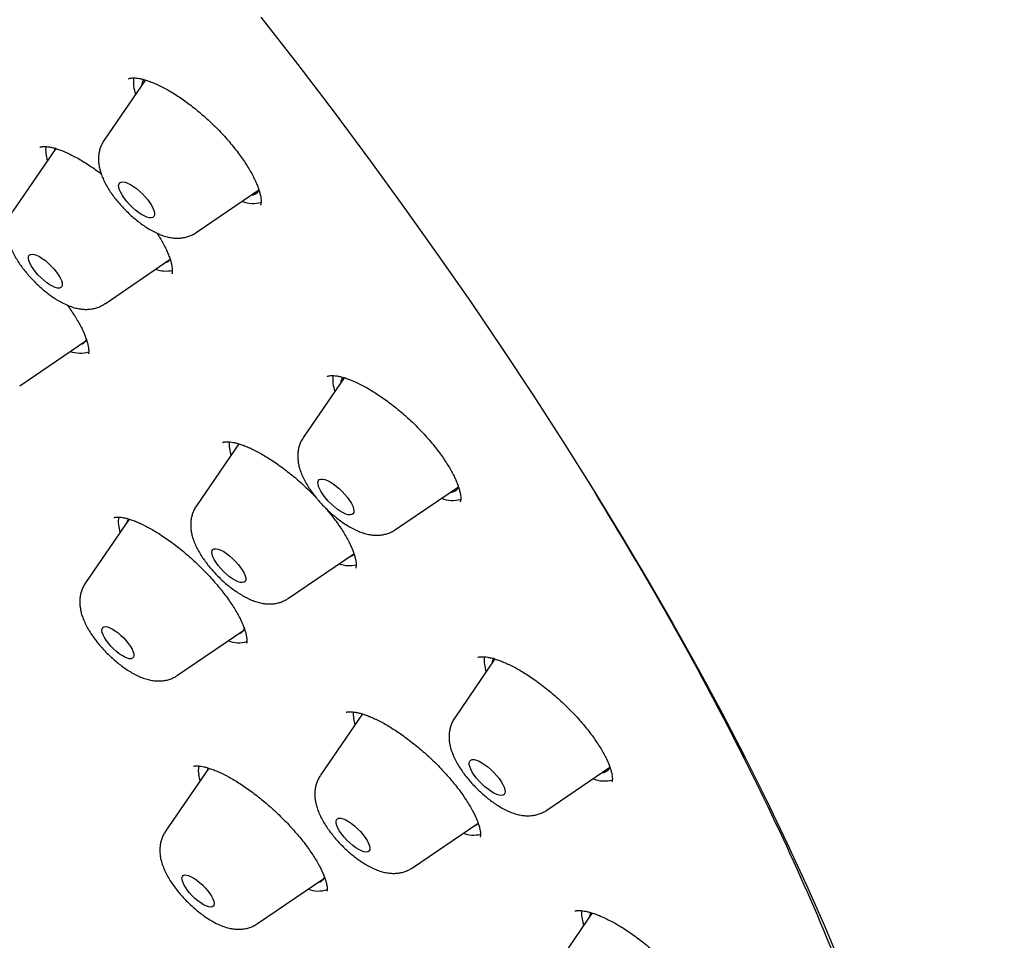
# Model space of a CAD drawing. Header units: millimetres. Extents: x 8 to 789, y 12 to 2370.
# Tile 16 of 85: x 600 to 618, y 749 to 767. Entities that reach past the tile are written whole.
import ezdxf

# ---------------------------------------------------------------- set-up
doc = ezdxf.new("R2010")
doc.units = ezdxf.units.MM

msp = doc.modelspace()

# ---------------------------------------------------------------- linework, layer by layer
at = {"color": 7, "linetype": 'Continuous', "lineweight": 30}
for p, q in [((601.939, 765.468), (601.169, 764.343)), ((600.264, 764.185), (599.46, 763.012)), ((602.892, 762.615), (604.062, 763.413)), ((601.184, 761.284), (602.402, 762.114)), ((599.588, 759.748), (600.826, 760.591)), ((600.87, 760.344), (600.871, 760.347)), ((605.659, 759.9), (604.897, 758.788)), ((605.344, 759.923), (605.342, 759.921)), ((603.689, 758.663), (602.894, 757.502)), ((603.68, 758.667), (603.667, 758.631)), ((606.621, 757.06), (607.797, 757.861)), ((601.636, 757.254), (600.819, 756.061)), ((604.617, 755.774), (605.841, 756.608)), ((602.542, 754.333), (603.78, 755.177)), ((608.481, 754.639), (607.729, 753.54)), ((606.002, 753.61), (605.216, 752.463)), ((603.125, 752.597), (602.317, 751.417)), ((609.452, 751.812), (610.631, 752.616)), ((606.94, 750.735), (608.165, 751.57)), ((608.201, 751.312), (608.203, 751.314)), ((604.04, 749.689), (605.278, 750.533)), ((610.297, 749.888), (609.554, 748.803)), ((609.985, 749.922), (609.983, 749.921)), ((610.141, 749.66), (610.133, 749.686))]:
    msp.add_line(p, q, dxfattribs=at)
at = {"color": 7, "linetype": 'Continuous', "lineweight": 30, "flags": 128}
for points in [[(604.099, 766.645), (604.791, 765.755), (605.469, 764.864), (606.131, 763.976), (606.777, 763.088), (607.407, 762.204), (608.021, 761.322), (608.618, 760.444), (609.197, 759.571), (609.758, 758.702), (610.301, 757.839), (610.825, 756.981), (611.33, 756.131), (611.816, 755.287), (612.283, 754.452), (612.729, 753.624), (613.155, 752.806), (613.561, 751.997), (613.945, 751.198), (614.309, 750.41), (614.651, 749.633), (614.972, 748.868)], [(600.258, 764.196), (600.239, 764.157), (600.233, 764.14)], [(601.546, 763.254), (601.508, 763.31), (601.477, 763.364), (601.455, 763.414), (601.442, 763.458), (601.439, 763.496), (601.446, 763.526), (601.462, 763.547), (601.487, 763.559), (601.52, 763.561), (601.561, 763.554), (601.607, 763.537), (601.659, 763.512), (601.714, 763.478), (601.771, 763.436), (601.828, 763.389), (601.883, 763.337), (601.935, 763.281), (601.983, 763.225), (602.025, 763.168), (602.059, 763.112), (602.086, 763.06), (602.103, 763.013), (602.111, 762.972), (602.11, 762.938), (602.098, 762.912), (602.078, 762.895), (602.049, 762.888), (602.011, 762.891), (601.968, 762.903), (601.918, 762.924), (601.865, 762.954), (601.809, 762.992), (601.752, 763.036), (601.695, 763.086), (601.641, 763.14), (601.591, 763.197), (601.546, 763.254)], [(599.838, 761.939), (599.802, 761.994), (599.775, 762.046), (599.758, 762.093), (599.75, 762.134), (599.753, 762.167), (599.766, 762.191), (599.788, 762.206), (599.819, 762.21), (599.858, 762.205), (599.904, 762.189), (599.956, 762.164), (600.01, 762.13), (600.067, 762.089), (600.123, 762.041), (600.178, 761.988), (600.229, 761.933), (600.275, 761.876), (600.314, 761.82), (600.346, 761.766), (600.368, 761.716), (600.38, 761.672), (600.383, 761.635), (600.375, 761.606), (600.358, 761.587), (600.331, 761.577), (600.295, 761.577), (600.253, 761.588), (600.204, 761.609), (600.151, 761.638), (600.095, 761.676), (600.038, 761.721), (599.982, 761.771), (599.929, 761.825), (599.88, 761.882), (599.838, 761.939)], [(605.231, 757.763), (605.202, 757.816), (605.181, 757.865), (605.17, 757.909), (605.168, 757.945), (605.176, 757.974), (605.194, 757.994), (605.22, 758.004), (605.254, 758.005), (605.296, 757.996), (605.344, 757.978), (605.396, 757.951), (605.451, 757.916), (605.508, 757.874), (605.565, 757.825), (605.62, 757.773), (605.672, 757.717), (605.719, 757.66), (605.759, 757.603), (605.793, 757.548), (605.818, 757.497), (605.834, 757.45), (605.84, 757.41), (605.837, 757.377), (605.824, 757.353), (605.802, 757.338), (605.772, 757.332), (605.734, 757.336), (605.689, 757.35), (605.639, 757.373), (605.585, 757.404), (605.528, 757.443), (605.471, 757.488), (605.415, 757.539), (605.362, 757.593), (605.312, 757.65), (605.268, 757.707), (605.231, 757.763)], [(603.228, 756.499), (603.203, 756.55), (603.189, 756.596), (603.184, 756.634), (603.189, 756.665), (603.204, 756.687), (603.229, 756.699), (603.263, 756.701), (603.304, 756.692), (603.352, 756.674), (603.404, 756.646), (603.459, 756.61), (603.516, 756.567), (603.572, 756.518), (603.626, 756.464), (603.676, 756.408), (603.72, 756.351), (603.757, 756.295), (603.786, 756.242), (603.806, 756.194), (603.816, 756.152), (603.816, 756.117), (603.805, 756.09), (603.785, 756.074), (603.756, 756.067), (603.718, 756.07), (603.674, 756.083), (603.624, 756.106), (603.57, 756.138), (603.513, 756.178), (603.457, 756.224), (603.401, 756.276), (603.349, 756.331), (603.302, 756.388), (603.261, 756.444), (603.228, 756.499)], [(601.148, 755.089), (601.132, 755.134), (601.125, 755.172), (601.128, 755.203), (601.14, 755.226), (601.162, 755.24), (601.192, 755.244), (601.229, 755.238), (601.273, 755.223), (601.321, 755.199), (601.373, 755.166), (601.427, 755.127), (601.481, 755.081), (601.533, 755.032), (601.581, 754.979), (601.624, 754.925), (601.661, 754.872), (601.691, 754.82), (601.711, 754.773), (601.723, 754.732), (601.725, 754.697), (601.718, 754.67), (601.701, 754.652), (601.675, 754.643), (601.641, 754.644), (601.6, 754.654), (601.554, 754.674), (601.503, 754.702), (601.45, 754.738), (601.397, 754.781), (601.344, 754.829), (601.293, 754.88), (601.247, 754.934), (601.207, 754.988), (601.174, 755.04), (601.148, 755.089)], [(605.996, 753.614), (605.992, 753.601), (605.989, 753.592)], [(608.029, 752.577), (608.01, 752.625), (608, 752.668), (608, 752.703), (608.01, 752.73), (608.029, 752.749), (608.056, 752.758), (608.092, 752.757), (608.135, 752.747), (608.183, 752.727), (608.236, 752.699), (608.292, 752.662), (608.349, 752.619), (608.405, 752.57), (608.46, 752.517), (608.511, 752.461), (608.557, 752.404), (608.596, 752.347), (608.628, 752.293), (608.652, 752.242), (608.667, 752.196), (608.672, 752.157), (608.667, 752.126), (608.653, 752.103), (608.63, 752.089), (608.598, 752.085), (608.558, 752.09), (608.513, 752.105), (608.462, 752.13), (608.407, 752.162), (608.351, 752.202), (608.294, 752.248), (608.238, 752.3), (608.185, 752.355), (608.136, 752.411), (608.093, 752.468), (608.057, 752.524), (608.029, 752.577)], [(602.964, 752.362), (602.957, 752.386), (602.939, 752.468)], [(605.521, 751.523), (605.508, 751.567), (605.506, 751.604), (605.514, 751.632), (605.532, 751.652), (605.56, 751.661), (605.595, 751.66), (605.638, 751.649), (605.687, 751.628), (605.741, 751.598), (605.796, 751.56), (605.853, 751.515), (605.909, 751.465), (605.962, 751.41), (606.011, 751.354), (606.053, 751.297), (606.088, 751.242), (606.115, 751.19), (606.132, 751.143), (606.139, 751.102), (606.136, 751.07), (606.123, 751.046), (606.1, 751.031), (606.069, 751.027), (606.029, 751.033), (605.983, 751.049), (605.932, 751.075), (605.877, 751.109), (605.82, 751.151), (605.764, 751.199), (605.709, 751.251), (605.658, 751.307), (605.612, 751.364), (605.574, 751.42), (605.543, 751.474), (605.521, 751.523)], [(602.625, 750.511), (602.624, 750.545), (602.631, 750.572), (602.648, 750.59), (602.674, 750.599), (602.708, 750.598), (602.749, 750.587), (602.796, 750.567), (602.846, 750.539), (602.9, 750.502), (602.953, 750.46), (603.006, 750.412), (603.056, 750.36), (603.102, 750.307), (603.143, 750.253), (603.176, 750.2), (603.201, 750.151), (603.217, 750.107), (603.224, 750.068), (603.221, 750.037), (603.208, 750.015), (603.186, 750.002), (603.156, 749.998), (603.119, 750.004), (603.075, 750.019), (603.026, 750.043), (602.974, 750.076), (602.92, 750.115), (602.867, 750.161), (602.815, 750.211), (602.767, 750.264), (602.724, 750.318), (602.687, 750.371), (602.658, 750.422), (602.637, 750.469), (602.625, 750.511)], [(610.273, 749.899), (610.261, 749.865), (610.252, 749.822)]]:
    msp.add_lwpolyline(points, dxfattribs=at)
at = {"color": 7, "linetype": 'Continuous', "lineweight": 30}
for centre, radius, start, end in [((602.352, 765.424), 0.636, 172.061, 200.5373), ((602.098, 765.338), 0.233, 143.4238, 174.1736), ((600.715, 764.164), 0.642, 174.5048, 198.8283), ((603.897, 763.519), 0.209, 274.2892, 324.9587), ((603.961, 763.698), 0.54, 247.1227, 285.845), ((602.261, 762.25), 0.203, 285.2913, 315.4879), ((602.327, 762.481), 0.586, 250.3402, 281.7289), ((600.669, 760.705), 0.193, 284.7489, 330.3157), ((600.724, 760.91), 0.551, 249.8871, 286.7582), ((606.082, 759.87), 0.638, 173.706, 200.6593), ((605.833, 759.782), 0.239, 148.735, 174.0702), ((604.191, 758.661), 0.684, 176.4087, 198.2088), ((607.628, 757.959), 0.204, 273.7655, 328.5776), ((607.689, 758.149), 0.545, 247.468, 286.5076), ((602.065, 757.21), 0.633, 172.3864, 198.8026), ((601.793, 757.134), 0.209, 143.2961, 164.4334), ((605.699, 756.733), 0.195, 284.7201, 318.6433), ((605.761, 756.982), 0.597, 250.676, 281.7824), ((603.624, 755.29), 0.192, 284.6777, 333.2108), ((603.677, 755.445), 0.503, 248.0689, 288.7418), ((608.98, 754.633), 0.704, 176.0582, 199.5065), ((608.662, 754.535), 0.237, 148.6265, 174.1788), ((606.56, 753.63), 0.731, 178.5064, 197.6616), ((603.431, 752.567), 0.502, 171.4923, 191.4207), ((603.297, 752.487), 0.216, 148.0888, 164.2703), ((610.459, 752.712), 0.204, 273.8558, 330.1124), ((610.52, 752.912), 0.555, 247.9012, 286.6251), ((608.021, 751.694), 0.195, 284.7511, 319.5399), ((608.08, 751.909), 0.564, 249.8694, 283.6444), ((605.123, 750.645), 0.192, 284.6102, 332.011), ((605.173, 750.799), 0.501, 248.1511, 289.879), ((610.751, 749.892), 0.651, 176.2359, 198.4154)]:
    msp.add_arc(centre, radius, start, end, dxfattribs=at)
for points, knots in [([(634.394, 751.08), (634.436, 751.123), (634.514, 751.205), (634.613, 751.312), (634.685, 751.393), (634.745, 751.461), (634.803, 751.53), (634.861, 751.599), (634.918, 751.669), (634.969, 751.733), (635.016, 751.794), (635.062, 751.854), (635.11, 751.918), (635.157, 751.982), (635.199, 752.041), (635.234, 752.091), (635.267, 752.139), (635.303, 752.191), (635.345, 752.253), (635.388, 752.32), (635.43, 752.385), (635.468, 752.445), (635.502, 752.501), (635.536, 752.557), (635.571, 752.617), (635.608, 752.681), (635.644, 752.744), (635.674, 752.799), (635.7, 752.846), (635.728, 752.899), (635.762, 752.964), (635.805, 753.047), (635.851, 753.138), (635.898, 753.236), (635.943, 753.334), (635.983, 753.421), (636.016, 753.497), (636.046, 753.567), (636.078, 753.645), (636.112, 753.729), (636.145, 753.813), (636.174, 753.89), (636.2, 753.959), (636.223, 754.025), (636.248, 754.094), (636.275, 754.174), (636.303, 754.258), (636.33, 754.34), (636.352, 754.412), (636.371, 754.476), (636.39, 754.538), (636.409, 754.606), (636.435, 754.696), (636.462, 754.8), (636.49, 754.908), (636.513, 755.004), (636.535, 755.097), (636.557, 755.199), (636.58, 755.307), (636.602, 755.414), (636.62, 755.511), (636.636, 755.601), (636.652, 755.69), (636.668, 755.788), (636.684, 755.896), (636.701, 756.015), (636.718, 756.142), (636.732, 756.26), (636.743, 756.361), (636.752, 756.44), (636.758, 756.508), (636.764, 756.573), (636.77, 756.642), (636.777, 756.726), (636.784, 756.824), (636.791, 756.934), (636.797, 757.045), (636.803, 757.176), (636.808, 757.326), (636.813, 757.499), (636.814, 757.672), (636.814, 757.9), (636.809, 758.193), (636.794, 758.55), (636.771, 758.917), (636.743, 759.25), (636.713, 759.538), (636.686, 759.778), (636.657, 760.001), (636.628, 760.211), (636.597, 760.418), (636.562, 760.636), (636.522, 760.877), (636.472, 761.148), (636.413, 761.453), (636.344, 761.786), (636.263, 762.149), (636.188, 762.463), (636.126, 762.709), (636.085, 762.867), (636.05, 763.003), (636.02, 763.114), (635.996, 763.201), (635.979, 763.266), (635.963, 763.324), (635.944, 763.39), (635.92, 763.477), (635.891, 763.58), (635.859, 763.691), (635.826, 763.803), (635.793, 763.913), (635.75, 764.058), (635.695, 764.236), (635.63, 764.446), (635.565, 764.648), (635.504, 764.835), (635.449, 765), (635.403, 765.137), (635.368, 765.238), (635.344, 765.308), (635.325, 765.363), (635.302, 765.428), (635.271, 765.519), (635.227, 765.641), (635.175, 765.787), (635.113, 765.959), (635.045, 766.143), (634.974, 766.334), (634.905, 766.514), (634.83, 766.711), (634.741, 766.936), (634.635, 767.203), (634.542, 767.432), (634.47, 767.606), (634.427, 767.709), (634.395, 767.786), (634.372, 767.84), (634.351, 767.89), (634.324, 767.956), (634.281, 768.055), (634.226, 768.185), (634.156, 768.347), (634.071, 768.54), (633.98, 768.747), (633.884, 768.961), (633.787, 769.176), (633.685, 769.398), (633.582, 769.621), (633.478, 769.842), (633.308, 770.199), (633.071, 770.687), (632.762, 771.304), (632.454, 771.904), (632.146, 772.487), (631.835, 773.062), (631.51, 773.65), (631.164, 774.263), (630.794, 774.902), (630.494, 775.41), (630.272, 775.779), (630.137, 776.003), (630.007, 776.216), (629.888, 776.41), (629.783, 776.579), (629.694, 776.723), (629.623, 776.838), (629.568, 776.925), (629.528, 776.988), (629.495, 777.042), (629.461, 777.096), (629.419, 777.163), (629.369, 777.243), (629.309, 777.336), (629.215, 777.485), (629.082, 777.694), (628.904, 777.97), (628.708, 778.272), (628.493, 778.601), (628.258, 778.956), (628.002, 779.34), (627.723, 779.753), (627.421, 780.195), (627.095, 780.666), (626.71, 781.215), (626.278, 781.823), (625.811, 782.467), (625.362, 783.078), (624.936, 783.65), (624.534, 784.182), (624.157, 784.675), (623.8, 785.136), (623.466, 785.565), (623.173, 785.937), (622.911, 786.266), (622.669, 786.569), (622.414, 786.887), (622.143, 787.221), (621.844, 787.586), (621.517, 787.984), (621.158, 788.415), (620.779, 788.867), (620.379, 789.339), (619.958, 789.831), (619.519, 790.339), (619.072, 790.85), (618.581, 791.405), (618.058, 791.99), (617.505, 792.599), (616.975, 793.177), (616.468, 793.723), (615.985, 794.237), (615.557, 794.688), (615.181, 795.081), (614.852, 795.422), (614.528, 795.756), (614.201, 796.09), (613.863, 796.433), (613.441, 796.859), (612.927, 797.372), (612.315, 797.975), (611.675, 798.597), (611.008, 799.237), (610.313, 799.895), (609.551, 800.606), (608.728, 801.361), (607.853, 802.149), (606.975, 802.925), (606.089, 803.695), (605.194, 804.456), (604.293, 805.21), (603.39, 805.949), (602.485, 806.675), (601.572, 807.393), (600.647, 808.105), (599.709, 808.812), (598.758, 809.511), (597.796, 810.203), (596.822, 810.886), (596.06, 811.407), (595.522, 811.768), (595.219, 811.97), (594.939, 812.154), (594.685, 812.32), (594.456, 812.469), (594.258, 812.597), (594.091, 812.705), (593.951, 812.794), (593.83, 812.871), (593.728, 812.936), (593.642, 812.99), (593.556, 813.045), (593.453, 813.109), (593.32, 813.193), (593.156, 813.295), (592.957, 813.419), (592.723, 813.563), (592.453, 813.728), (592.149, 813.912), (591.812, 814.114), (591.453, 814.327), (591.085, 814.542), (590.593, 814.826), (589.987, 815.167), (589.277, 815.557), (588.595, 815.921), (587.94, 816.261), (587.311, 816.578), (586.69, 816.881), (586.077, 817.172), (585.59, 817.395), (585.236, 817.553), (585.014, 817.651), (584.81, 817.74), (584.643, 817.812), (584.512, 817.868), (584.412, 817.91), (584.32, 817.949), (584.222, 817.99), (584.114, 818.035), (583.992, 818.085), (583.862, 818.139), (583.714, 818.198), (583.551, 818.264), (583.289, 818.368), (582.943, 818.502), (582.526, 818.658), (582.133, 818.8), (581.76, 818.931), (581.395, 819.054), (581.026, 819.175), (580.646, 819.294), (580.337, 819.386), (580.111, 819.452), (579.98, 819.489), (579.887, 819.515), (579.825, 819.532), (579.781, 819.545), (579.729, 819.559), (579.662, 819.577), (579.577, 819.6), (579.476, 819.627), (579.362, 819.657), (579.245, 819.687), (579.129, 819.716), (579.018, 819.744), (578.882, 819.776), (578.727, 819.813), (578.554, 819.853), (578.395, 819.888), (578.251, 819.919), (578.123, 819.946), (578.003, 819.971), (577.875, 819.996), (577.732, 820.024), (577.569, 820.054), (577.394, 820.086), (577.203, 820.118), (577, 820.15), (576.751, 820.188), (576.469, 820.226), (576.165, 820.263), (575.901, 820.29), (575.677, 820.31), (575.493, 820.325), (575.319, 820.337), (575.167, 820.346), (575.031, 820.353), (574.906, 820.358), (574.766, 820.363), (574.61, 820.367), (574.437, 820.369), (574.259, 820.37), (574.087, 820.368), (573.93, 820.365), (573.784, 820.36), (573.646, 820.354), (573.515, 820.347), (573.389, 820.339), (573.262, 820.329), (573.132, 820.319), (572.997, 820.306), (572.858, 820.291), (572.706, 820.273), (572.55, 820.253), (572.405, 820.231), (572.281, 820.212), (572.166, 820.192), (572.049, 820.171), (571.93, 820.148), (571.817, 820.125), (571.708, 820.101), (571.602, 820.077), (571.439, 820.038), (571.228, 819.983), (570.974, 819.909), (570.728, 819.83), (570.494, 819.747), (570.318, 819.679), (570.197, 819.63), (570.119, 819.598), (570.034, 819.561), (569.948, 819.523), (569.867, 819.486), (569.795, 819.452), (569.729, 819.42), (569.663, 819.388), (569.596, 819.355), (569.527, 819.319), (569.461, 819.284), (569.404, 819.254), (569.357, 819.227), (569.311, 819.202), (569.261, 819.173), (569.2, 819.138), (569.134, 819.1), (569.069, 819.06), (569.003, 819.019), (568.936, 818.978), (568.872, 818.936), (568.82, 818.902), (568.777, 818.873), (568.736, 818.845), (568.686, 818.811), (568.628, 818.77), (568.569, 818.728), (568.516, 818.689), (568.472, 818.656), (568.427, 818.622), (568.372, 818.58), (568.305, 818.529), (568.234, 818.472), (568.167, 818.416), (568.114, 818.372), (568.073, 818.337), (568.038, 818.307), (567.992, 818.267), (567.934, 818.215), (567.86, 818.149), (567.774, 818.068), (567.711, 818.009), (567.678, 817.977)], [0, 0, 0, 0, 0.001961, 0.003665, 0.005119, 0.006419, 0.007612, 0.009012, 0.010283, 0.011521, 0.0126, 0.013712, 0.014931, 0.016207, 0.017306, 0.018212, 0.018993, 0.019969, 0.021139, 0.022436, 0.023629, 0.024699, 0.025645, 0.02657, 0.027638, 0.028809, 0.029958, 0.030919, 0.031691, 0.032394, 0.03363, 0.035063, 0.036637, 0.038293, 0.040007, 0.041553, 0.042619, 0.043753, 0.045029, 0.046446, 0.047864, 0.049104, 0.050163, 0.051109, 0.052206, 0.053482, 0.054924, 0.05628, 0.057393, 0.058348, 0.059251, 0.060309, 0.061526, 0.063448, 0.065126, 0.066483, 0.067808, 0.069368, 0.071109, 0.072742, 0.074228, 0.075457, 0.076769, 0.078207, 0.079782, 0.081529, 0.083449, 0.085343, 0.086687, 0.087819, 0.08874, 0.089609, 0.090598, 0.091707, 0.093168, 0.09478, 0.09636, 0.097851, 0.100297, 0.10262, 0.104999, 0.107434, 0.111937, 0.116783, 0.121745, 0.12651, 0.129738, 0.132853, 0.135665, 0.138208, 0.140755, 0.143401, 0.14627, 0.149688, 0.153395, 0.157405, 0.161718, 0.166332, 0.168451, 0.170293, 0.171854, 0.173136, 0.174137, 0.174863, 0.175376, 0.176132, 0.177132, 0.178368, 0.179658, 0.180927, 0.182175, 0.183403, 0.185843, 0.188196, 0.190462, 0.192597, 0.194426, 0.195933, 0.197117, 0.197752, 0.198247, 0.198921, 0.199896, 0.201241, 0.202911, 0.204641, 0.206837, 0.208895, 0.210814, 0.212627, 0.215207, 0.218033, 0.221104, 0.222445, 0.223522, 0.224336, 0.224887, 0.2252, 0.225912, 0.226947, 0.228306, 0.229989, 0.231996, 0.234327, 0.236385, 0.238637, 0.240933, 0.243203, 0.245449, 0.247669, 0.254043, 0.260203, 0.26615, 0.271884, 0.277427, 0.283019, 0.289035, 0.295176, 0.301443, 0.303582, 0.305735, 0.307813, 0.309653, 0.31125, 0.312605, 0.313718, 0.314494, 0.315083, 0.315509, 0.316002, 0.316625, 0.31738, 0.318265, 0.319266, 0.321575, 0.324159, 0.327019, 0.330071, 0.333384, 0.336959, 0.340795, 0.344894, 0.349253, 0.353865, 0.360116, 0.366049, 0.371664, 0.37696, 0.381781, 0.386305, 0.390531, 0.39446, 0.398091, 0.400759, 0.403518, 0.406431, 0.409499, 0.412722, 0.416501, 0.420472, 0.424636, 0.428992, 0.433541, 0.438282, 0.443103, 0.447774, 0.453757, 0.459461, 0.464885, 0.47003, 0.474896, 0.479482, 0.48289, 0.486125, 0.489264, 0.492481, 0.495786, 0.499179, 0.504859, 0.510768, 0.516906, 0.523273, 0.529869, 0.536695, 0.54488, 0.553057, 0.561226, 0.569386, 0.577705, 0.586015, 0.594318, 0.602612, 0.610967, 0.619466, 0.628108, 0.636844, 0.645723, 0.654744, 0.663907, 0.666957, 0.669801, 0.672414, 0.674796, 0.676947, 0.678867, 0.680363, 0.68168, 0.682819, 0.68378, 0.684563, 0.685246, 0.686233, 0.687467, 0.689017, 0.690884, 0.693116, 0.695679, 0.698572, 0.701796, 0.705329, 0.708894, 0.712409, 0.719566, 0.726501, 0.733215, 0.739707, 0.745981, 0.752089, 0.758476, 0.76469, 0.767084, 0.769447, 0.771593, 0.773429, 0.774675, 0.775722, 0.776577, 0.777546, 0.778809, 0.780006, 0.781385, 0.782944, 0.784684, 0.786582, 0.791315, 0.795818, 0.800093, 0.804139, 0.808093, 0.8122, 0.816466, 0.820875, 0.822711, 0.824212, 0.825377, 0.825906, 0.826342, 0.826914, 0.827678, 0.828657, 0.829838, 0.831206, 0.832588, 0.833934, 0.835243, 0.836516, 0.838698, 0.840763, 0.842677, 0.844402, 0.845938, 0.847312, 0.848747, 0.850564, 0.852537, 0.854684, 0.857029, 0.859574, 0.862259, 0.866355, 0.870253, 0.873918, 0.876535, 0.878879, 0.881101, 0.883406, 0.884897, 0.886532, 0.888403, 0.89051, 0.892854, 0.89546, 0.897801, 0.899947, 0.901981, 0.903903, 0.905736, 0.907518, 0.909248, 0.911169, 0.913089, 0.91504, 0.917227, 0.919692, 0.921869, 0.923625, 0.925194, 0.927022, 0.928845, 0.930551, 0.932149, 0.93376, 0.935417, 0.939603, 0.943515, 0.947277, 0.951219, 0.9547, 0.955826, 0.957096, 0.958514, 0.960033, 0.961385, 0.962526, 0.96367, 0.964694, 0.965827, 0.967066, 0.968227, 0.969211, 0.970019, 0.970706, 0.971574, 0.972671, 0.973886, 0.975037, 0.976123, 0.977447, 0.978623, 0.979621, 0.980264, 0.980959, 0.981873, 0.983005, 0.984201, 0.985184, 0.985948, 0.986717, 0.987721, 0.98898, 0.990413, 0.991697, 0.992799, 0.993439, 0.994029, 0.994794, 0.995773, 0.996967, 0.998376, 1, 1, 1, 1]), ([(601.626, 765.491), (601.627, 765.491), (601.628, 765.492), (601.636, 765.497), (601.654, 765.503), (601.682, 765.507), (601.72, 765.509), (601.768, 765.506), (601.825, 765.497), (601.891, 765.483), (601.965, 765.461), (602.048, 765.431), (602.137, 765.394), (602.233, 765.349), (602.333, 765.296), (602.438, 765.236), (602.545, 765.169), (602.653, 765.096), (602.761, 765.017), (602.869, 764.932), (602.977, 764.843), (603.085, 764.748), (603.191, 764.649), (603.294, 764.547), (603.394, 764.442), (603.489, 764.336), (603.579, 764.229), (603.663, 764.122), (603.74, 764.018), (603.81, 763.915), (603.873, 763.814), (603.929, 763.716), (603.978, 763.622), (604.019, 763.533), (604.051, 763.45), (604.075, 763.375), (604.092, 763.309), (604.102, 763.252), (604.105, 763.206), (604.104, 763.172), (604.1, 763.147), (604.096, 763.132), (604.092, 763.126), (604.092, 763.125), (604.091, 763.125)], [0, 0, 0, 0, 0.023737, 0.048633, 0.071533, 0.09325, 0.116161, 0.138458, 0.159807, 0.181757, 0.204372, 0.227608, 0.251379, 0.275575, 0.300076, 0.324763, 0.349527, 0.374257, 0.398857, 0.423305, 0.448058, 0.473038, 0.49819, 0.523449, 0.548737, 0.573957, 0.599036, 0.623913, 0.648524, 0.672895, 0.697317, 0.721759, 0.746126, 0.770317, 0.794229, 0.817756, 0.840811, 0.863343, 0.885366, 0.906954, 0.92839, 0.951225, 0.975764, 1, 1, 1, 1]), ([(601.169, 764.342), (601.166, 764.339), (601.148, 764.315), (601.122, 764.264), (601.092, 764.192), (601.073, 764.117), (601.062, 764.041), (601.061, 763.963), (601.068, 763.883), (601.084, 763.8), (601.109, 763.713), (601.146, 763.62), (601.193, 763.524), (601.249, 763.427), (601.312, 763.333), (601.38, 763.243), (601.452, 763.156), (601.528, 763.072), (601.608, 762.992), (601.69, 762.916), (601.775, 762.843), (601.863, 762.776), (601.953, 762.713), (602.047, 762.656), (602.146, 762.604), (602.245, 762.563), (602.34, 762.534), (602.429, 762.516), (602.514, 762.508), (602.595, 762.51), (602.674, 762.522), (602.751, 762.542), (602.823, 762.574), (602.87, 762.598), (602.891, 762.615), (602.892, 762.615)], [0, 0, 0, 0, 0.003617, 0.02989, 0.055864, 0.081797, 0.107996, 0.134856, 0.162906, 0.192846, 0.225491, 0.261382, 0.299758, 0.337946, 0.374813, 0.410504, 0.445385, 0.479779, 0.513952, 0.548136, 0.582495, 0.617272, 0.652773, 0.689403, 0.727707, 0.768301, 0.803852, 0.836046, 0.865762, 0.893862, 0.920936, 0.947365, 0.973397, 0.999199, 1, 1, 1, 1]), ([(599.965, 764.21), (599.965, 764.21), (599.964, 764.21), (599.969, 764.213), (599.983, 764.218), (600.007, 764.223), (600.042, 764.225), (600.088, 764.223), (600.143, 764.216), (600.206, 764.203), (600.276, 764.182), (600.355, 764.155), (600.442, 764.12), (600.535, 764.077), (600.634, 764.026), (600.738, 763.967), (600.844, 763.901), (600.953, 763.829), (601.042, 763.766), (601.095, 763.725), (601.111, 763.712)], [0, 0, 0, 0, 0.037867, 0.099154, 0.156152, 0.210283, 0.2674, 0.323219, 0.37868, 0.433627, 0.488236, 0.54488, 0.603304, 0.66321, 0.724241, 0.786009, 0.848125, 0.910163, 0.971777, 1, 1, 1, 1]), ([(599.461, 763.011), (599.45, 762.995), (599.425, 762.958), (599.396, 762.893), (599.371, 762.819), (599.357, 762.743), (599.352, 762.666), (599.355, 762.587), (599.367, 762.506), (599.388, 762.421), (599.419, 762.331), (599.462, 762.236), (599.514, 762.139), (599.575, 762.043), (599.641, 761.951), (599.711, 761.863), (599.785, 761.777), (599.863, 761.696), (599.944, 761.618), (600.028, 761.543), (600.115, 761.474), (600.204, 761.409), (600.296, 761.349), (600.392, 761.295), (600.49, 761.249), (600.587, 761.215), (600.678, 761.191), (600.764, 761.179), (600.847, 761.176), (600.927, 761.183), (601.005, 761.199), (601.079, 761.226), (601.139, 761.254), (601.171, 761.277), (601.182, 761.285)], [0, 0, 0, 0, 0.018525, 0.044596, 0.070506, 0.096537, 0.123038, 0.150474, 0.179465, 0.210794, 0.245214, 0.28269, 0.321261, 0.358728, 0.394891, 0.43008, 0.464647, 0.49888, 0.533022, 0.567268, 0.601815, 0.63694, 0.672997, 0.710467, 0.749961, 0.787037, 0.8208, 0.851593, 0.880386, 0.907895, 0.934594, 0.960789, 0.986679, 1, 1, 1, 1]), ([(602.158, 762.601), (602.171, 762.581), (602.206, 762.527), (602.255, 762.443), (602.305, 762.349), (602.347, 762.259), (602.382, 762.175), (602.408, 762.099), (602.427, 762.031), (602.438, 761.972), (602.443, 761.924), (602.443, 761.888), (602.44, 761.864), (602.436, 761.849), (602.433, 761.842), (602.433, 761.842), (602.433, 761.842)], [0, 0, 0, 0, 0.046858, 0.124346, 0.201915, 0.279212, 0.355876, 0.431508, 0.50572, 0.578192, 0.648763, 0.717554, 0.785125, 0.852254, 0.928788, 1, 1, 1, 1]), ([(600.476, 761.258), (600.499, 761.227), (600.547, 761.161), (600.601, 761.079), (600.653, 760.996), (600.7, 760.915), (600.748, 760.823), (600.789, 760.736), (600.822, 760.654), (600.847, 760.58), (600.864, 760.514), (600.875, 760.458), (600.879, 760.412), (600.879, 760.378), (600.876, 760.355), (600.872, 760.345), (600.872, 760.344), (600.872, 760.343)], [0, 0, 0, 0, 0.065976, 0.139913, 0.17829, 0.250541, 0.322811, 0.394949, 0.466653, 0.537571, 0.607343, 0.675658, 0.742344, 0.807494, 0.871654, 0.935901, 1, 1, 1, 1]), ([(605.34, 759.923), (605.339, 759.923), (605.339, 759.923), (605.343, 759.926), (605.357, 759.931), (605.382, 759.937), (605.419, 759.94), (605.465, 759.94), (605.521, 759.933), (605.585, 759.921), (605.657, 759.902), (605.736, 759.875), (605.821, 759.841), (605.913, 759.8), (606.012, 759.75), (606.115, 759.693), (606.222, 759.629), (606.331, 759.557), (606.442, 759.48), (606.553, 759.397), (606.663, 759.309), (606.771, 759.217), (606.877, 759.122), (606.981, 759.022), (607.082, 758.92), (607.179, 758.815), (607.273, 758.709), (607.36, 758.602), (607.442, 758.496), (607.516, 758.392), (607.584, 758.291), (607.643, 758.194), (607.694, 758.1), (607.737, 758.012), (607.773, 757.928), (607.801, 757.851), (607.821, 757.782), (607.834, 757.722), (607.84, 757.671), (607.841, 757.631), (607.838, 757.603), (607.834, 757.586), (607.831, 757.58), (607.832, 757.58), (607.832, 757.58)], [0, 0, 0, 0, 0.010094, 0.035215, 0.05869, 0.08359, 0.10722, 0.130447, 0.153612, 0.176803, 0.200057, 0.222932, 0.246361, 0.270421, 0.295019, 0.320047, 0.345386, 0.37092, 0.396537, 0.422113, 0.447573, 0.472826, 0.497972, 0.523371, 0.548945, 0.57464, 0.600386, 0.626081, 0.65164, 0.676985, 0.702045, 0.726747, 0.751168, 0.775593, 0.799915, 0.824038, 0.847865, 0.871308, 0.894317, 0.916921, 0.93928, 0.961707, 0.984736, 1, 1, 1, 1]), ([(604.898, 758.785), (604.888, 758.772), (604.864, 758.737), (604.835, 758.674), (604.81, 758.6), (604.795, 758.524), (604.789, 758.447), (604.792, 758.369), (604.803, 758.288), (604.823, 758.203), (604.854, 758.113), (604.896, 758.018), (604.948, 757.921), (605.008, 757.826), (605.073, 757.733), (605.143, 757.645), (605.217, 757.559), (605.295, 757.477), (605.376, 757.399), (605.46, 757.324), (605.546, 757.254), (605.635, 757.189), (605.727, 757.129), (605.823, 757.075), (605.921, 757.028), (606.017, 756.993), (606.108, 756.969), (606.195, 756.956), (606.278, 756.952), (606.359, 756.958), (606.437, 756.974), (606.511, 756.999), (606.573, 757.028), (606.607, 757.052), (606.619, 757.06)], [0, 0, 0, 0, 0.016173, 0.042284, 0.068217, 0.094248, 0.120723, 0.148095, 0.176975, 0.208136, 0.242351, 0.279676, 0.318311, 0.355901, 0.392174, 0.427445, 0.462071, 0.496344, 0.530511, 0.564771, 0.599314, 0.634415, 0.67042, 0.7078, 0.747162, 0.784449, 0.818494, 0.849495, 0.87843, 0.906037, 0.932804, 0.959048, 0.984974, 1, 1, 1, 1]), ([(603.385, 758.69), (603.385, 758.69), (603.384, 758.689), (603.39, 758.693), (603.407, 758.698), (603.435, 758.702), (603.474, 758.703), (603.523, 758.7), (603.582, 758.691), (603.649, 758.675), (603.724, 758.653), (603.805, 758.623), (603.893, 758.586), (603.986, 758.542), (604.085, 758.489), (604.188, 758.429), (604.296, 758.362), (604.406, 758.287), (604.518, 758.207), (604.629, 758.121), (604.739, 758.031), (604.847, 757.938), (604.951, 757.841), (605.048, 757.747), (605.109, 757.684), (605.137, 757.654)], [0, 0, 0, 0, 0.0192925, 0.0626924, 0.1036167, 0.1467711, 0.1889733, 0.2311609, 0.2736854, 0.3167002, 0.360173, 0.4039784, 0.4476623, 0.491594, 0.5367811, 0.5829937, 0.6299877, 0.6774966, 0.725246, 0.7729212, 0.8202548, 0.8670658, 0.9133073, 0.9599688, 1, 1, 1, 1]), ([(610.244, 757.925), (610.729, 757.123), (611.726, 755.475), (613.019, 753.062), (614.165, 750.687), (615.118, 748.412), (615.874, 746.25), (616.43, 744.215), (616.781, 742.32), (616.925, 740.575), (616.862, 738.992), (616.592, 737.58), (616.116, 736.348), (615.438, 735.304), (614.561, 734.455), (613.492, 733.805), (612.236, 733.358), (610.801, 733.117), (609.197, 733.084), (607.433, 733.259), (605.504, 733.644), (603.418, 734.242), (601.183, 735.059), (598.838, 736.068), (597.192, 736.907), (596.369, 737.327)], [0, 0, 0, 0, 0.041097, 0.084487, 0.127878, 0.171268, 0.214658, 0.258048, 0.301438, 0.344829, 0.388219, 0.431609, 0.474999, 0.51839, 0.56178, 0.60517, 0.64856, 0.69195, 0.735341, 0.778731, 0.822121, 0.866591, 0.911061, 0.95553, 1, 1, 1, 1]), ([(602.894, 757.502), (602.88, 757.48), (602.852, 757.437), (602.822, 757.365), (602.801, 757.291), (602.789, 757.214), (602.785, 757.137), (602.791, 757.058), (602.805, 756.976), (602.828, 756.889), (602.863, 756.798), (602.908, 756.702), (602.963, 756.605), (603.025, 756.51), (603.092, 756.419), (603.163, 756.331), (603.238, 756.247), (603.317, 756.166), (603.399, 756.089), (603.483, 756.016), (603.571, 755.948), (603.661, 755.884), (603.754, 755.826), (603.851, 755.773), (603.95, 755.73), (604.046, 755.698), (604.135, 755.678), (604.221, 755.668), (604.303, 755.668), (604.382, 755.677), (604.459, 755.696), (604.532, 755.725), (604.585, 755.751), (604.611, 755.771), (604.616, 755.775)], [0, 0, 0, 0, 0.024976, 0.05099, 0.07691, 0.10303, 0.129725, 0.157495, 0.187004, 0.219061, 0.254322, 0.292366, 0.330758, 0.36789, 0.403784, 0.438796, 0.473264, 0.507462, 0.541628, 0.575936, 0.61061, 0.645942, 0.682314, 0.720242, 0.76035, 0.796641, 0.829509, 0.85968, 0.888073, 0.915332, 0.941877, 0.967979, 0.99382, 1, 1, 1, 1]), ([(605.296, 757.477), (605.311, 757.46), (605.356, 757.408), (605.426, 757.32), (605.507, 757.214), (605.58, 757.11), (605.645, 757.01), (605.69, 756.934), (605.722, 756.876), (605.751, 756.82), (605.787, 756.748), (605.821, 756.667), (605.847, 756.592), (605.866, 756.525), (605.878, 756.467), (605.883, 756.419), (605.883, 756.382), (605.88, 756.356), (605.877, 756.342), (605.874, 756.338), (605.875, 756.339), (605.875, 756.339)], [0, 0, 0, 0, 0.030691, 0.096138, 0.161281, 0.22587, 0.289673, 0.352498, 0.373142, 0.406032, 0.467265, 0.52832, 0.589054, 0.649222, 0.708586, 0.766982, 0.824425, 0.881266, 0.93825, 0.996769, 1, 1, 1, 1]), ([(601.349, 757.284), (601.349, 757.284), (601.349, 757.285), (601.36, 757.288), (601.382, 757.292), (601.417, 757.294), (601.461, 757.292), (601.515, 757.285), (601.579, 757.271), (601.651, 757.251), (601.731, 757.223), (601.817, 757.188), (601.909, 757.145), (602.005, 757.095), (602.105, 757.038), (602.209, 756.974), (602.317, 756.902), (602.427, 756.823), (602.539, 756.739), (602.65, 756.649), (602.76, 756.555), (602.868, 756.458), (602.971, 756.359), (603.071, 756.258), (603.167, 756.155), (603.259, 756.05), (603.347, 755.944), (603.429, 755.838), (603.505, 755.734), (603.574, 755.631), (603.635, 755.532), (603.688, 755.439), (603.726, 755.364), (603.752, 755.307), (603.775, 755.253), (603.798, 755.191), (603.818, 755.124), (603.831, 755.066), (603.838, 755.018), (603.839, 754.979), (603.837, 754.952), (603.833, 754.937), (603.831, 754.932), (603.831, 754.933), (603.832, 754.933)], [0, 0, 0, 0, 0.017311, 0.039579, 0.063024, 0.085958, 0.10897, 0.132339, 0.15618, 0.18048, 0.205159, 0.230109, 0.255214, 0.280354, 0.305357, 0.330997, 0.35715, 0.383689, 0.410475, 0.43736, 0.464164, 0.49075, 0.517015, 0.542933, 0.568987, 0.595322, 0.621833, 0.648432, 0.67499, 0.701384, 0.727501, 0.753236, 0.778497, 0.791415, 0.804762, 0.829168, 0.853423, 0.877471, 0.901258, 0.924781, 0.948152, 0.971608, 0.995652, 1, 1, 1, 1]), ([(600.818, 756.06), (600.805, 756.039), (600.778, 755.997), (600.748, 755.926), (600.726, 755.852), (600.714, 755.776), (600.71, 755.698), (600.715, 755.619), (600.729, 755.537), (600.752, 755.451), (600.786, 755.359), (600.831, 755.264), (600.886, 755.167), (600.948, 755.072), (601.014, 754.981), (601.086, 754.893), (601.161, 754.809), (601.239, 754.728), (601.321, 754.65), (601.406, 754.577), (601.493, 754.509), (601.583, 754.445), (601.676, 754.386), (601.773, 754.333), (601.871, 754.29), (601.967, 754.258), (602.057, 754.237), (602.143, 754.227), (602.225, 754.227), (602.305, 754.236), (602.382, 754.254), (602.455, 754.283), (602.509, 754.31), (602.535, 754.33), (602.541, 754.334)], [0, 0, 0, 0, 0.0238279, 0.049856, 0.0757817, 0.1018984, 0.1285779, 0.1563153, 0.185771, 0.2177515, 0.2529262, 0.2909228, 0.3293523, 0.3665352, 0.4024701, 0.4375129, 0.4720021, 0.5062142, 0.540387, 0.5746977, 0.6093669, 0.6446848, 0.6810297, 0.7189145, 0.7589622, 0.7953659, 0.8283465, 0.858596, 0.8870427, 0.9143378, 0.9409082, 0.967029, 0.9928829, 1, 1, 1, 1]), ([(608.16, 754.668), (608.16, 754.668), (608.159, 754.667), (608.163, 754.67), (608.177, 754.674), (608.202, 754.679), (608.239, 754.682), (608.287, 754.68), (608.344, 754.673), (608.41, 754.659), (608.485, 754.639), (608.566, 754.611), (608.654, 754.577), (608.747, 754.534), (608.844, 754.485), (608.946, 754.428), (609.052, 754.364), (609.161, 754.292), (609.273, 754.214), (609.385, 754.13), (609.497, 754.041), (609.608, 753.948), (609.716, 753.852), (609.82, 753.753), (609.92, 753.652), (610.017, 753.549), (610.109, 753.444), (610.196, 753.339), (610.278, 753.234), (610.353, 753.13), (610.421, 753.029), (610.481, 752.932), (610.533, 752.839), (610.577, 752.752), (610.612, 752.671), (610.639, 752.597), (610.658, 752.531), (610.671, 752.473), (610.677, 752.424), (610.678, 752.386), (610.675, 752.359), (610.671, 752.343), (610.668, 752.338), (610.669, 752.339), (610.669, 752.339)], [0, 0, 0, 0, 0.001523, 0.024819, 0.046949, 0.070312, 0.093339, 0.116477, 0.139968, 0.163869, 0.188127, 0.212634, 0.237262, 0.261918, 0.286285, 0.311369, 0.336929, 0.362869, 0.389082, 0.415456, 0.441883, 0.468235, 0.494437, 0.520429, 0.546187, 0.572076, 0.598116, 0.624254, 0.650413, 0.67649, 0.70239, 0.72802, 0.753291, 0.778124, 0.802404, 0.826628, 0.850673, 0.874474, 0.897993, 0.921257, 0.944427, 0.967762, 0.991903, 1, 1, 1, 1]), ([(605.698, 753.643), (605.698, 753.643), (605.697, 753.642), (605.7, 753.644), (605.712, 753.648), (605.736, 753.652), (605.772, 753.653), (605.817, 753.651), (605.873, 753.643), (605.938, 753.629), (606.011, 753.608), (606.093, 753.58), (606.181, 753.544), (606.275, 753.501), (606.373, 753.45), (606.475, 753.393), (606.579, 753.329), (606.686, 753.258), (606.797, 753.18), (606.909, 753.096), (607.021, 753.006), (607.132, 752.912), (607.241, 752.814), (607.347, 752.714), (607.447, 752.613), (607.543, 752.511), (607.635, 752.407), (607.721, 752.303), (607.803, 752.198), (607.879, 752.095), (607.948, 751.993), (608.009, 751.895), (608.062, 751.801), (608.107, 751.713), (608.139, 751.64), (608.161, 751.585), (608.178, 751.534), (608.194, 751.48), (608.205, 751.425), (608.21, 751.38), (608.21, 751.345), (608.207, 751.321), (608.204, 751.308), (608.202, 751.305), (608.202, 751.306), (608.202, 751.306)], [0, 0, 0, 0, 0.0003, 0.023557, 0.045164, 0.06791, 0.09036, 0.112981, 0.136066, 0.159716, 0.183912, 0.208571, 0.233579, 0.25881, 0.284142, 0.309524, 0.334629, 0.360322, 0.386489, 0.413008, 0.439747, 0.466563, 0.493273, 0.519747, 0.545883, 0.571646, 0.59749, 0.62361, 0.649883, 0.67622, 0.702478, 0.728537, 0.754278, 0.77959, 0.804373, 0.820784, 0.833986, 0.857772, 0.881392, 0.904839, 0.928161, 0.95151, 0.975172, 0.999874, 1, 1, 1, 1]), ([(607.729, 753.539), (607.727, 753.536), (607.708, 753.512), (607.682, 753.462), (607.652, 753.39), (607.633, 753.314), (607.622, 753.238), (607.621, 753.16), (607.628, 753.081), (607.643, 752.998), (607.669, 752.911), (607.705, 752.818), (607.752, 752.722), (607.809, 752.625), (607.872, 752.531), (607.94, 752.44), (608.012, 752.353), (608.088, 752.27), (608.167, 752.189), (608.25, 752.113), (608.335, 752.041), (608.422, 751.973), (608.513, 751.911), (608.607, 751.853), (608.705, 751.802), (608.804, 751.76), (608.9, 751.731), (608.989, 751.713), (609.073, 751.705), (609.155, 751.707), (609.234, 751.718), (609.31, 751.739), (609.382, 751.77), (609.43, 751.795), (609.451, 751.812), (609.452, 751.812)], [0, 0, 0, 0, 0.0034275, 0.0297054, 0.0556827, 0.0816165, 0.1078139, 0.1346693, 0.1627107, 0.192636, 0.2252622, 0.2611328, 0.2995017, 0.3377001, 0.3745787, 0.4102787, 0.4451659, 0.4795646, 0.5137403, 0.5479264, 0.582285, 0.6170602, 0.652557, 0.6891797, 0.727473, 0.7680511, 0.8036318, 0.8358513, 0.8655849, 0.8936975, 0.9207793, 0.9472142, 0.9732501, 0.9990543, 1, 1, 1, 1]), ([(602.84, 752.633), (602.84, 752.633), (602.839, 752.632), (602.845, 752.635), (602.862, 752.638), (602.89, 752.641), (602.929, 752.64), (602.978, 752.634), (603.036, 752.623), (603.103, 752.605), (603.179, 752.58), (603.263, 752.548), (603.353, 752.508), (603.45, 752.46), (603.551, 752.405), (603.655, 752.343), (603.761, 752.274), (603.869, 752.2), (603.977, 752.12), (604.086, 752.034), (604.197, 751.943), (604.306, 751.847), (604.415, 751.747), (604.52, 751.644), (604.621, 751.54), (604.716, 751.435), (604.806, 751.332), (604.889, 751.229), (604.966, 751.127), (605.038, 751.026), (605.103, 750.926), (605.161, 750.831), (605.21, 750.739), (605.252, 750.653), (605.285, 750.575), (605.31, 750.505), (605.326, 750.449), (605.334, 750.409), (605.339, 750.374), (605.341, 750.342), (605.34, 750.316), (605.337, 750.301), (605.335, 750.296), (605.335, 750.297), (605.335, 750.297)], [0, 0, 0, 0, 0.008401, 0.031943, 0.054156, 0.077653, 0.100737, 0.122947, 0.145847, 0.169479, 0.193813, 0.218764, 0.244213, 0.270026, 0.296065, 0.322203, 0.348298, 0.374276, 0.400125, 0.426474, 0.453217, 0.48024, 0.507409, 0.534566, 0.561544, 0.588219, 0.614488, 0.640323, 0.666417, 0.692652, 0.718964, 0.745216, 0.771274, 0.797001, 0.822263, 0.846938, 0.870932, 0.888306, 0.901546, 0.924555, 0.947601, 0.970917, 0.99507, 1, 1, 1, 1]), ([(605.216, 752.462), (605.213, 752.458), (605.194, 752.433), (605.167, 752.381), (605.138, 752.308), (605.119, 752.233), (605.109, 752.156), (605.108, 752.078), (605.115, 751.999), (605.132, 751.916), (605.158, 751.828), (605.195, 751.735), (605.243, 751.639), (605.3, 751.542), (605.363, 751.448), (605.431, 751.358), (605.503, 751.271), (605.579, 751.188), (605.659, 751.108), (605.742, 751.031), (605.827, 750.959), (605.915, 750.892), (606.005, 750.83), (606.099, 750.773), (606.198, 750.722), (606.297, 750.681), (606.393, 750.652), (606.481, 750.635), (606.566, 750.628), (606.647, 750.63), (606.726, 750.642), (606.802, 750.664), (606.873, 750.694), (606.917, 750.721), (606.938, 750.734)], [0, 0, 0, 0, 0.005152, 0.031413, 0.057388, 0.083336, 0.109567, 0.136483, 0.164621, 0.194689, 0.227504, 0.263569, 0.302031, 0.340174, 0.376986, 0.412639, 0.4475, 0.481889, 0.516069, 0.550272, 0.584658, 0.619477, 0.655037, 0.691752, 0.730173, 0.770909, 0.806272, 0.838306, 0.867918, 0.895956, 0.922993, 0.949403, 0.975427, 1, 1, 1, 1]), ([(602.318, 751.416), (602.31, 751.405), (602.287, 751.373), (602.258, 751.313), (602.232, 751.24), (602.216, 751.164), (602.209, 751.087), (602.21, 751.009), (602.22, 750.928), (602.239, 750.844), (602.269, 750.755), (602.309, 750.661), (602.36, 750.564), (602.419, 750.468), (602.484, 750.375), (602.553, 750.286), (602.627, 750.2), (602.704, 750.117), (602.784, 750.038), (602.868, 749.964), (602.954, 749.893), (603.042, 749.827), (603.134, 749.766), (603.229, 749.711), (603.33, 749.662), (603.43, 749.624), (603.525, 749.599), (603.612, 749.585), (603.695, 749.582), (603.776, 749.587), (603.854, 749.603), (603.928, 749.628), (603.991, 749.657), (604.026, 749.681), (604.039, 749.69)], [0, 0, 0, 0, 0.0130523, 0.0391962, 0.0651275, 0.0911177, 0.1174999, 0.1447111, 0.1733375, 0.204135, 0.2378991, 0.2748499, 0.3135103, 0.3512646, 0.3876834, 0.4230523, 0.4577321, 0.4920241, 0.5261789, 0.5604057, 0.594884, 0.6298797, 0.6657279, 0.7028798, 0.7419281, 0.7834045, 0.8175271, 0.8485982, 0.8775755, 0.9052055, 0.9319838, 0.9582305, 0.9841547, 1, 1, 1, 1]), ([(609.98, 749.924), (609.98, 749.924), (609.979, 749.924), (609.982, 749.926), (609.995, 749.93), (610.017, 749.933), (610.05, 749.935), (610.095, 749.933), (610.149, 749.926), (610.213, 749.913), (610.287, 749.893), (610.369, 749.865), (610.457, 749.83), (610.552, 749.788), (610.651, 749.738), (610.754, 749.682), (610.858, 749.619), (610.966, 749.55), (611.075, 749.474), (611.187, 749.391), (611.299, 749.303), (611.411, 749.21), (611.521, 749.113), (611.628, 749.014), (611.731, 748.912), (611.829, 748.809), (611.922, 748.706), (612.009, 748.603), (612.091, 748.5), (612.167, 748.398), (612.236, 748.297), (612.298, 748.199), (612.352, 748.106), (612.398, 748.018), (612.436, 747.936), (612.464, 747.862), (612.485, 747.796), (612.498, 747.74), (612.505, 747.693), (612.507, 747.655), (612.505, 747.629), (612.502, 747.613), (612.499, 747.608), (612.5, 747.609), (612.5, 747.609)], [0, 0, 0, 0, 0.003169, 0.02738, 0.049507, 0.06999, 0.091615, 0.113626, 0.136304, 0.159721, 0.183836, 0.208537, 0.233673, 0.259078, 0.284592, 0.310035, 0.335173, 0.360598, 0.38646, 0.412678, 0.439159, 0.465802, 0.492503, 0.51913, 0.545597, 0.571839, 0.59778, 0.623589, 0.649547, 0.675582, 0.701609, 0.727527, 0.753234, 0.778619, 0.803574, 0.828002, 0.851827, 0.875082, 0.89834, 0.921476, 0.944635, 0.968064, 0.992401, 1, 1, 1, 1])]:
    msp.add_open_spline(points, degree=3, knots=knots, dxfattribs=at)

doc.saveas('drawing.dxf')
